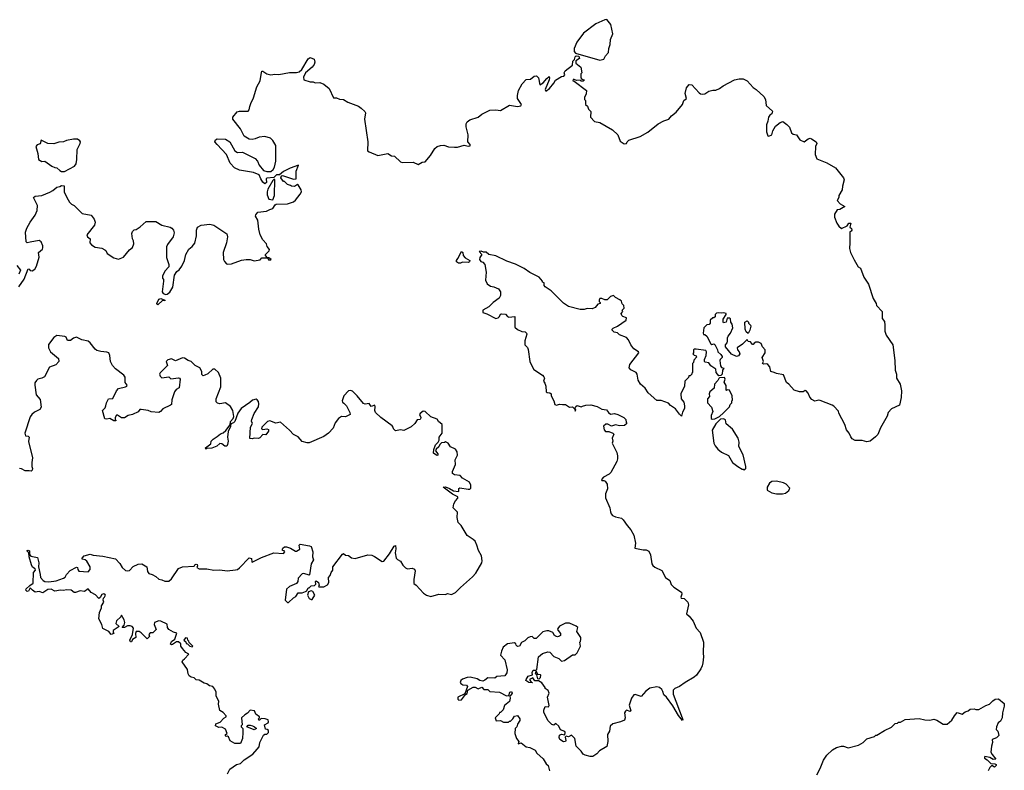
# Model space of a CAD drawing. Extents: x 1985742 to 2252716, y 78271 to 266492.
# Tile 137 of 250: x 2081548 to 2091573, y 198220 to 205868. Entities that reach past the tile are written whole.
import ezdxf

# ---------------------------------------------------------------- set-up
doc = ezdxf.new("R2010")
doc.units = 0

msp = doc.modelspace()

# ---------------------------------------------------------------- linework, layer by layer
at = {"layer": '0CON10XD'}
for points in [[(2087455, 205455), (2087497, 205465), (2087512, 205498), (2087543, 205535), (2087547, 205575), (2087560, 205615), (2087563, 205665), (2087586, 205725), (2087567, 205817), (2087525, 205868), (2087505, 205866), (2087415, 205825), (2087289, 205731), (2087221, 205639), (2087192, 205575), (2087194, 205544), (2087206, 205526), (2087455, 205455)], [(2081540, 203145), (2081594, 203225), (2081635, 203328), (2081645, 203327), (2081655, 203312), (2081675, 203308), (2081702, 203325), (2081718, 203355), (2081747, 203447), (2081740, 203495), (2081780, 203530), (2081785, 203545), (2081783, 203565), (2081766, 203605), (2081747, 203617), (2081655, 203600), (2081624, 203594), (2081613, 203603), (2081606, 203704), (2081622, 203745), (2081656, 203805), (2081707, 203875), (2081726, 203924), (2081728, 203975), (2081690, 204055), (2081705, 204070), (2081775, 204078), (2081855, 204110), (2081884, 204126), (2081925, 204162), (2081955, 204168), (2081975, 204180), (2082000, 204175), (2082002, 204115), (2082027, 204055), (2082055, 204008), (2082075, 203988), (2082103, 203973), (2082184, 203894), (2082275, 203877), (2082307, 203835), (2082317, 203805), (2082310, 203775), (2082233, 203675), (2082240, 203655), (2082266, 203636), (2082263, 203595), (2082280, 203575), (2082315, 203549), (2082385, 203539), (2082415, 203524), (2082426, 203516), (2082437, 203487), (2082505, 203443), (2082553, 203427), (2082605, 203448), (2082665, 203522), (2082695, 203548), (2082710, 203585), (2082706, 203616), (2082698, 203635), (2082690, 203690), (2082695, 203710), (2082715, 203727), (2082735, 203730), (2082775, 203758), (2082835, 203810), (2082935, 203812), (2082995, 203773), (2083079, 203755), (2083098, 203745), (2083114, 203725), (2083121, 203695), (2083110, 203655), (2083052, 203578), (2083044, 203555), (2083044, 203446), (2083067, 203375), (2083065, 203350), (2083026, 203304), (2083002, 203255), (2083002, 203235), (2083012, 203222), (2083013, 203205), (2082999, 203095), (2083008, 203078), (2083035, 203069), (2083049, 203071), (2083077, 203093), (2083106, 203144), (2083124, 203265), (2083148, 203302), (2083172, 203318), (2083200, 203355), (2083227, 203413), (2083239, 203475), (2083271, 203529), (2083305, 203556), (2083330, 203590), (2083347, 203665), (2083348, 203725), (2083359, 203755), (2083396, 203774), (2083485, 203786), (2083525, 203776), (2083656, 203685), (2083663, 203655), (2083654, 203595), (2083620, 203495), (2083623, 203425), (2083632, 203405), (2083655, 203382), (2083665, 203378), (2083705, 203382), (2083805, 203417), (2083854, 203424), (2083895, 203424), (2083935, 203412), (2083995, 203420), (2084015, 203440), (2084070, 203440), (2084082, 203422), (2084105, 203420), (2084110, 203425), (2084085, 203440), (2084070, 203440), (2084050, 203465), (2084050, 203475), (2084088, 203512), (2084090, 203525), (2084068, 203558), (2084060, 203585), (2084024, 203625), (2083998, 203675), (2083983, 203735), (2083972, 203825), (2083950, 203865), (2083952, 203878), (2083974, 203906), (2084062, 203918), (2084096, 203934), (2084125, 203944), (2084149, 203981), (2084161, 203989), (2084275, 203991), (2084335, 204013), (2084355, 204029), (2084405, 204090), (2084417, 204115), (2084415, 204135), (2084385, 204186), (2084375, 204187), (2084345, 204168), (2084315, 204170), (2084305, 204180), (2084275, 204190), (2084245, 204220), (2084235, 204220), (2084208, 204255), (2084212, 204278), (2084225, 204282), (2084335, 204242), (2084363, 204247), (2084362, 204325), (2084388, 204385), (2084302, 204355), (2084235, 204321), (2084192, 204288), (2084163, 204287), (2084135, 204260), (2084065, 204253), (2084057, 204245), (2084060, 204210), (2084045, 204194), (2084025, 204211), (2084002, 204245), (2083986, 204286), (2083930, 204310), (2083785, 204334), (2083735, 204360), (2083692, 204405), (2083654, 204495), (2083557, 204595), (2083536, 204625), (2083542, 204645), (2083557, 204653), (2083645, 204649), (2083687, 204625), (2083740, 204530), (2083765, 204516), (2083815, 204517), (2083947, 204455), (2083970, 204425), (2083986, 204386), (2084032, 204332), (2084065, 204320), (2084105, 204322), (2084129, 204341), (2084142, 204365), (2084156, 204426), (2084157, 204585), (2084126, 204636), (2084101, 204661), (2084045, 204679), (2083985, 204670), (2083947, 204653), (2083915, 204646), (2083885, 204651), (2083835, 204682), (2083796, 204755), (2083718, 204855), (2083718, 204875), (2083761, 204929), (2083785, 204937), (2083874, 204936), (2083885, 204948), (2083892, 204982), (2083901, 205015), (2083928, 205072), (2083964, 205185), (2083998, 205245), (2084005, 205310), (2084015, 205342), (2084025, 205343), (2084066, 205316), (2084105, 205307), (2084145, 205312), (2084185, 205309), (2084295, 205331), (2084365, 205330), (2084395, 205338), (2084421, 205359), (2084485, 205470), (2084505, 205482), (2084546, 205466), (2084554, 205435), (2084545, 205410), (2084526, 205385), (2084458, 205325), (2084437, 205283), (2084442, 205255), (2084505, 205234), (2084535, 205234), (2084555, 205226), (2084605, 205228), (2084645, 205212), (2084700, 205165), (2084742, 205072), (2084775, 205073), (2084805, 205059), (2084844, 205054), (2084888, 205028), (2084996, 204985), (2085026, 204966), (2085062, 204932), (2085069, 204919), (2085058, 204855), (2085092, 204625), (2085091, 204531), (2085105, 204520), (2085195, 204483), (2085296, 204506), (2085335, 204482), (2085365, 204477), (2085425, 204420), (2085442, 204412), (2085555, 204416), (2085605, 204392), (2085645, 204417), (2085675, 204420), (2085730, 204485), (2085775, 204556), (2085798, 204575), (2085833, 204587), (2085865, 204590), (2085915, 204573), (2085975, 204569), (2086005, 204570), (2086075, 204588), (2086115, 204579), (2086135, 204582), (2086133, 204595), (2086112, 204625), (2086116, 204695), (2086095, 204775), (2086094, 204806), (2086103, 204827), (2086132, 204848), (2086215, 204876), (2086255, 204905), (2086335, 204945), (2086395, 204951), (2086445, 204944), (2086535, 204998), (2086617, 204983), (2086650, 204990), (2086657, 205005), (2086618, 205065), (2086615, 205095), (2086627, 205145), (2086663, 205215), (2086705, 205258), (2086749, 205261), (2086785, 205292), (2086810, 205295), (2086830, 205275), (2086845, 205203), (2086877, 205223), (2086915, 205270), (2086938, 205288), (2086942, 205275), (2086938, 205255), (2086899, 205155), (2086905, 205139), (2086941, 205165), (2086988, 205222), (2087005, 205252), (2087065, 205290), (2087088, 205292), (2087098, 205305), (2087092, 205325), (2087102, 205345), (2087177, 205403), (2087180, 205445), (2087198, 205462), (2087205, 205490), (2087215, 205500), (2087240, 205495), (2087247, 205473), (2087212, 205448), (2087210, 205425), (2087262, 205385), (2087270, 205325), (2087260, 205315), (2087260, 205275), (2087272, 205262), (2087300, 205255), (2087285, 205240), (2087265, 205240), (2087255, 205250), (2087218, 205248), (2087195, 205258), (2087182, 205258), (2087180, 205245), (2087195, 205240), (2087320, 205145), (2087317, 205113), (2087300, 205075), (2087300, 205055), (2087310, 205045), (2087310, 205005), (2087330, 204985), (2087340, 204955), (2087362, 204932), (2087360, 204875), (2087402, 204832), (2087455, 204819), (2087585, 204747), (2087638, 204695), (2087661, 204631), (2087703, 204603), (2087728, 204605), (2087732, 204625), (2087749, 204641), (2087864, 204676), (2087945, 204721), (2088048, 204805), (2088105, 204838), (2088156, 204854), (2088185, 204887), (2088233, 204925), (2088297, 205003), (2088311, 205045), (2088339, 205065), (2088324, 205116), (2088336, 205174), (2088365, 205206), (2088390, 205205), (2088465, 205121), (2088481, 205111), (2088505, 205108), (2088525, 205112), (2088565, 205138), (2088605, 205149), (2088635, 205150), (2088675, 205167), (2088712, 205195), (2088825, 205254), (2088874, 205266), (2088915, 205266), (2088955, 205245), (2089017, 205177), (2089048, 205155), (2089124, 205085), (2089143, 205055), (2089148, 204995), (2089212, 204935), (2089205, 204908), (2089185, 204895), (2089172, 204875), (2089166, 204835), (2089151, 204795), (2089152, 204725), (2089164, 204684), (2089175, 204681), (2089206, 204695), (2089217, 204735), (2089245, 204784), (2089290, 204820), (2089319, 204829), (2089360, 204800), (2089385, 204772), (2089406, 204716), (2089423, 204703), (2089456, 204696), (2089492, 204642), (2089535, 204624), (2089575, 204654), (2089595, 204659), (2089610, 204655), (2089656, 204625), (2089664, 204605), (2089651, 204575), (2089647, 204495), (2089665, 204450), (2089765, 204409), (2089855, 204360), (2089936, 204255), (2089943, 204235), (2089927, 204173), (2089924, 204135), (2089888, 204075), (2089888, 204055), (2089872, 204025), (2089901, 203991), (2089950, 203965), (2089900, 203935), (2089871, 203929), (2089844, 203886), (2089844, 203856), (2089867, 203795), (2089887, 203765), (2089915, 203742), (2089973, 203767), (2089990, 203795), (2090010, 203795), (2090000, 203755), (2090019, 203739), (2090020, 203725), (2090015, 203712), (2090000, 203705), (2090002, 203595), (2089996, 203536)], [(2082005, 204322), (2082106, 204374), (2082122, 204398), (2082130, 204445), (2082133, 204545), (2082164, 204605), (2082166, 204625), (2082160, 204635), (2082135, 204650), (2082095, 204651), (2082025, 204638), (2081995, 204624), (2081945, 204621), (2081895, 204604), (2081835, 204608), (2081765, 204640), (2081756, 204604), (2081725, 204592), (2081712, 204575), (2081732, 204505), (2081738, 204445), (2081775, 204422), (2081805, 204427), (2081876, 204376), (2081905, 204362), (2081925, 204360), (2081955, 204332), (2081975, 204322), (2082005, 204322)], [(2084125, 204032), (2084142, 204075), (2084145, 204240), (2084135, 204240), (2084125, 204230), (2084075, 204142), (2084068, 204115), (2084068, 204085), (2084085, 204040), (2084125, 204032)], [(2089996, 203536), (2090006, 203496), (2090045, 203420), (2090085, 203350), (2090110, 203335), (2090143, 203243), (2090192, 203172), (2090238, 203028), (2090267, 202977), (2090272, 202955), (2090328, 202895), (2090330, 202825), (2090352, 202792), (2090358, 202755), (2090357, 202695), (2090372, 202652), (2090438, 202555), (2090458, 202395), (2090463, 202297), (2090477, 202255), (2090477, 202215), (2090513, 202155), (2090526, 202085), (2090523, 202017), (2090505, 201940), (2090425, 201902), (2090392, 201865), (2090382, 201828), (2090312, 201708), (2090285, 201640), (2090263, 201617), (2090206, 201574), (2090175, 201567), (2090125, 201580), (2090055, 201582), (2090025, 201598), (2090009, 201619), (2089992, 201655), (2089965, 201690), (2089950, 201745), (2089888, 201858), (2089885, 201880), (2089839, 201929), (2089822, 201942), (2089699, 201989), (2089685, 201992), (2089645, 201982), (2089615, 201998), (2089592, 202022), (2089575, 202063), (2089555, 202087), (2089545, 202090), (2089525, 202078), (2089487, 202077), (2089435, 202092), (2089380, 202155), (2089355, 202170), (2089325, 202250), (2089253, 202263), (2089230, 202275), (2089195, 202282), (2089185, 202332), (2089166, 202356), (2089155, 202363), (2089125, 202358), (2089112, 202365), (2089122, 202385), (2089108, 202425), (2089138, 202475), (2089138, 202505), (2089110, 202535), (2089098, 202568), (2089072, 202582), (2089045, 202582), (2089027, 202573), (2089015, 202558), (2089008, 202558), (2088990, 202585), (2088965, 202590), (2088955, 202610), (2088909, 202561), (2088854, 202526), (2088856, 202505), (2088873, 202485), (2088879, 202465), (2088866, 202444), (2088845, 202437), (2088795, 202461), (2088734, 202535), (2088734, 202555), (2088750, 202575), (2088756, 202594), (2088754, 202625), (2088760, 202645), (2088784, 202675), (2088810, 202730), (2088803, 202765), (2088790, 202785), (2088785, 202820), (2088775, 202828), (2088753, 202827), (2088740, 202785), (2088715, 202780), (2088710, 202785), (2088712, 202815), (2088740, 202865), (2088740, 202875), (2088715, 202882), (2088695, 202877), (2088665, 202882), (2088643, 202877), (2088630, 202865), (2088628, 202842), (2088615, 202830), (2088605, 202830), (2088580, 202805), (2088580, 202775), (2088567, 202763), (2088545, 202760), (2088515, 202730), (2088508, 202675), (2088512, 202662), (2088525, 202660), (2088545, 202643), (2088585, 202567), (2088595, 202560), (2088615, 202564), (2088627, 202557), (2088653, 202505), (2088657, 202485), (2088688, 202458), (2088702, 202435), (2088702, 202425), (2088680, 202405), (2088678, 202395), (2088685, 202340), (2088694, 202324), (2088716, 202316), (2088703, 202297), (2088702, 202258), (2088687, 202243), (2088665, 202240), (2088640, 202275), (2088635, 202308), (2088585, 202341), (2088565, 202371), (2088528, 202378), (2088519, 202385), (2088519, 202405), (2088539, 202445), (2088540, 202485), (2088535, 202497), (2088435, 202512), (2088415, 202510), (2088410, 202505), (2088410, 202475), (2088402, 202465), (2088415, 202450), (2088435, 202442), (2088439, 202431), (2088412, 202398), (2088410, 202375), (2088400, 202365), (2088400, 202275), (2088390, 202265), (2088390, 202255), (2088375, 202240), (2088362, 202238), (2088357, 202223), (2088340, 202205), (2088322, 202185), (2088318, 202135), (2088278, 202055), (2088282, 202005), (2088310, 201970), (2088316, 201934), (2088317, 201905), (2088295, 201870), (2088285, 201830), (2088265, 201848), (2088225, 201903), (2088176, 201936), (2088155, 201962), (2088078, 201988), (2088035, 201989), (2087946, 202065), (2087916, 202115), (2087868, 202155), (2087844, 202195), (2087836, 202255), (2087826, 202275), (2087769, 202299), (2087755, 202320), (2087761, 202355), (2087852, 202475), (2087848, 202485), (2087802, 202515), (2087771, 202555), (2087747, 202607), (2087725, 202631), (2087655, 202657), (2087635, 202677), (2087600, 202685), (2087580, 202705), (2087580, 202715), (2087590, 202725), (2087635, 202747), (2087722, 202805), (2087725, 202830), (2087688, 202845), (2087678, 202855), (2087672, 202875), (2087690, 202895), (2087682, 202908), (2087702, 202928), (2087698, 202955), (2087683, 202973), (2087675, 203000), (2087660, 203015), (2087615, 203038), (2087595, 203057), (2087564, 203046), (2087530, 203015), (2087505, 203013), (2087475, 203026), (2087454, 203026), (2087447, 203015), (2087447, 202997), (2087460, 202985), (2087460, 202975), (2087435, 202970), (2087406, 202934), (2087378, 202922), (2087325, 202924), (2087295, 202916), (2087256, 202916), (2087136, 202946), (2087085, 202978), (2086958, 203105), (2086897, 203147), (2086888, 203158), (2086888, 203188), (2086870, 203195), (2086870, 203205), (2086838, 203245), (2086741, 203291), (2086685, 203333), (2086595, 203378), (2086509, 203409), (2086395, 203461), (2086326, 203476), (2086299, 203499), (2086270, 203500), (2086245, 203510), (2086228, 203505), (2086252, 203475), (2086232, 203445), (2086230, 203425), (2086242, 203405), (2086265, 203397), (2086284, 203375), (2086296, 203296), (2086290, 203215), (2086307, 203177), (2086343, 203153), (2086375, 203146), (2086423, 203125), (2086442, 203095), (2086443, 203057), (2086429, 203031), (2086368, 202985), (2086325, 202943), (2086262, 202908), (2086264, 202884), (2086305, 202870), (2086395, 202822), (2086419, 202831), (2086432, 202845), (2086442, 202868), (2086455, 202872), (2086495, 202867), (2086514, 202844), (2086527, 202837), (2086590, 202845), (2086590, 202735), (2086615, 202710), (2086661, 202691), (2086695, 202688), (2086708, 202675), (2086710, 202665), (2086692, 202595), (2086692, 202555), (2086718, 202528), (2086726, 202506), (2086741, 202385), (2086752, 202362), (2086784, 202304), (2086870, 202245), (2086885, 202228), (2086890, 202215), (2086883, 202185), (2086896, 202166), (2086904, 202135), (2086908, 202078), (2086918, 202068), (2086946, 202066), (2086960, 202055), (2086960, 202035), (2086988, 201985), (2086997, 201947), (2087015, 201940), (2087045, 201952), (2087075, 201947), (2087105, 201948), (2087145, 201921), (2087175, 201922), (2087200, 201900), (2087205, 201880), (2087210, 201895), (2087200, 201905), (2087212, 201928), (2087225, 201938), (2087265, 201922), (2087278, 201932), (2087311, 201939), (2087365, 201943), (2087427, 201927), (2087475, 201899), (2087524, 201894), (2087542, 201865), (2087565, 201848), (2087605, 201854), (2087637, 201847), (2087700, 201815), (2087720, 201795), (2087723, 201763), (2087730, 201755), (2087705, 201732), (2087655, 201730), (2087615, 201740), (2087575, 201728), (2087537, 201747), (2087515, 201748), (2087492, 201725), (2087498, 201688), (2087512, 201672), (2087545, 201672), (2087588, 201655), (2087597, 201645), (2087582, 201605), (2087588, 201575), (2087580, 201555), (2087628, 201458), (2087636, 201424), (2087636, 201394), (2087627, 201365), (2087566, 201254), (2087551, 201239), (2087493, 201207), (2087473, 201183), (2087475, 201172), (2087495, 201174), (2087510, 201165), (2087530, 201135), (2087532, 201088), (2087514, 201036), (2087512, 200995), (2087558, 200895), (2087564, 200854), (2087572, 200835), (2087585, 200818), (2087614, 200804), (2087675, 200790), (2087694, 200774), (2087733, 200713), (2087772, 200672), (2087801, 200615), (2087818, 200535), (2087811, 200485), (2087895, 200467), (2087926, 200466), (2087955, 200452), (2087972, 200415), (2087986, 200325), (2087996, 200306), (2088015, 200289), (2088087, 200255), (2088124, 200184), (2088166, 200155), (2088182, 200112), (2088210, 200085), (2088285, 200036), (2088291, 200015), (2088278, 199985), (2088282, 199975), (2088315, 199971), (2088351, 199935), (2088359, 199905), (2088338, 199815), (2088365, 199791), (2088405, 199741), (2088435, 199668), (2088477, 199625), (2088509, 199525), (2088507, 199415), (2088512, 199375), (2088503, 199315), (2088498, 199285), (2088482, 199255), (2088439, 199191), (2088415, 199168), (2088324, 199116), (2088265, 199073), (2088218, 199055), (2088203, 199037), (2088202, 198995), (2088294, 198755), (2088299, 198735), (2088295, 198728), (2088255, 198779), (2088199, 198879), (2088135, 198964), (2088105, 198988), (2088098, 199025), (2088086, 199045), (2088063, 199065), (2088035, 199072), (2087965, 199056), (2087924, 199026), (2087875, 198974), (2087815, 198993), (2087802, 198988), (2087776, 198954), (2087752, 198885), (2087772, 198828), (2087765, 198820), (2087725, 198832), (2087716, 198824), (2087707, 198805), (2087713, 198755), (2087705, 198732), (2087666, 198714), (2087587, 198693), (2087561, 198669), (2087552, 198618), (2087534, 198585), (2087538, 198515), (2087525, 198464), (2087452, 198418), (2087425, 198390), (2087385, 198362), (2087355, 198362), (2087305, 198376), (2087285, 198386), (2087266, 198416), (2087214, 198465), (2087200, 198545), (2087167, 198577), (2087135, 198562), (2087112, 198568), (2087103, 198557), (2087110, 198525), (2087105, 198513), (2087085, 198512), (2087047, 198535), (2087040, 198555), (2087045, 198580), (2087065, 198590), (2087098, 198582), (2087102, 198605), (2087098, 198615), (2087054, 198634), (2087039, 198669), (2087006, 198696), (2086985, 198682), (2086965, 198688), (2086925, 198729), (2086885, 198812), (2086886, 198834), (2086900, 198870), (2086932, 198868), (2086938, 198882), (2086921, 198965), (2086940, 199005), (2086930, 199035), (2086900, 199055), (2086900, 199065), (2086863, 199113), (2086832, 199132), (2086792, 199132), (2086772, 199162), (2086738, 199145), (2086755, 199120), (2086770, 199115), (2086765, 199110), (2086733, 199115)], [(2086035, 203388), (2086015, 203388), (2085995, 203400), (2085994, 203415), (2086010, 203435), (2086045, 203506), (2086060, 203495), (2086062, 203465), (2086085, 203440), (2086130, 203415), (2086128, 203402), (2086115, 203393), (2086055, 203398), (2086035, 203388)], [(2081518, 203365), (2081557, 203317), (2081540, 203275)], [(2082955, 202964), (2082944, 202975), (2082965, 203021), (2082986, 203026), (2083025, 203010), (2083025, 203002), (2083002, 203008), (2082955, 202964)], [(2088965, 202670), (2088945, 202688), (2088934, 202716), (2088933, 202785), (2088955, 202798), (2088970, 202785), (2088970, 202775), (2088990, 202755), (2088992, 202745), (2088982, 202705), (2088965, 202670)], [(2083433, 202247), (2083415, 202240), (2083402, 202252), (2083402, 202285), (2083382, 202322), (2083336, 202346), (2083295, 202386), (2083265, 202397), (2083225, 202421), (2083205, 202422), (2083135, 202391), (2083095, 202414), (2083057, 202403), (2083041, 202385), (2083052, 202345), (2082979, 202271), (2082973, 202255), (2082978, 202235), (2082995, 202218), (2083065, 202228), (2083088, 202208), (2083165, 202220), (2083176, 202216), (2083182, 202205), (2083172, 202118), (2083140, 202100), (2083124, 202076), (2083097, 201995), (2083092, 201948), (2083085, 201940), (2083005, 201904), (2082983, 201875), (2082965, 201866), (2082885, 201872), (2082855, 201886), (2082785, 201898), (2082772, 201895), (2082755, 201872), (2082695, 201844), (2082654, 201836), (2082615, 201812), (2082585, 201813), (2082545, 201840), (2082535, 201840), (2082520, 201815), (2082520, 201795), (2082530, 201785), (2082525, 201780), (2082505, 201780), (2082466, 201806), (2082435, 201798), (2082415, 201800), (2082390, 201885), (2082417, 201915), (2082424, 201934), (2082432, 201965), (2082453, 202005), (2082495, 202010), (2082533, 202087), (2082555, 202111), (2082625, 202126), (2082638, 202135), (2082641, 202145), (2082621, 202171), (2082622, 202225), (2082607, 202245), (2082522, 202312), (2082492, 202345), (2082474, 202385), (2082466, 202445), (2082455, 202472), (2082435, 202481), (2082375, 202486), (2082335, 202496), (2082315, 202511), (2082265, 202577), (2082245, 202591), (2082180, 202605), (2082125, 202633), (2082095, 202622), (2082065, 202598), (2082035, 202601), (2082022, 202632), (2082009, 202639), (2081925, 202650), (2081895, 202631), (2081840, 202560), (2081840, 202525), (2081863, 202485), (2081943, 202415), (2081946, 202385), (2081917, 202353), (2081851, 202329), (2081800, 202230), (2081775, 202216), (2081734, 202206), (2081718, 202192), (2081703, 202167), (2081701, 202145), (2081717, 202047), (2081755, 201998), (2081765, 201920), (2081753, 201897), (2081700, 201870), (2081670, 201845), (2081655, 201822), (2081601, 201655), (2081608, 201628), (2081635, 201623), (2081646, 201615), (2081639, 201569), (2081677, 201405), (2081670, 201355), (2081672, 201315), (2081679, 201295), (2081675, 201277), (2081665, 201268), (2081645, 201272), (2081605, 201270), (2081565, 201292), (2081546, 201296)], [(2083225, 199356), (2083270, 199405), (2083241, 199421), (2083205, 199460), (2083190, 199485), (2083188, 199508), (2083165, 199528), (2083145, 199528), (2083105, 199503), (2083095, 199500), (2083083, 199505), (2083095, 199533), (2083128, 199555), (2083148, 199618), (2083115, 199628), (2083066, 199656), (2083054, 199674), (2083048, 199708), (2082985, 199741), (2082965, 199744), (2082922, 199728), (2082917, 199705), (2082937, 199655), (2082905, 199622), (2082875, 199620), (2082863, 199605), (2082870, 199585), (2082845, 199560), (2082785, 199620), (2082765, 199633), (2082745, 199636), (2082735, 199633), (2082726, 199615), (2082732, 199575), (2082697, 199553), (2082685, 199530), (2082675, 199528), (2082671, 199545), (2082697, 199603), (2082707, 199667), (2082692, 199685), (2082673, 199693), (2082645, 199692), (2082616, 199674), (2082590, 199675), (2082612, 199698), (2082619, 199725), (2082613, 199753), (2082585, 199800), (2082578, 199785), (2082533, 199745), (2082528, 199715), (2082561, 199685), (2082500, 199645), (2082498, 199625), (2082508, 199615), (2082480, 199605), (2082454, 199634), (2082394, 199665), (2082383, 199705), (2082353, 199765), (2082361, 199829), (2082382, 199875), (2082382, 199895), (2082403, 199935), (2082398, 199955), (2082400, 199975), (2082412, 199985), (2082422, 200005), (2082416, 200016), (2082405, 200020), (2082385, 200012), (2082368, 199982), (2082355, 199972), (2082319, 200009), (2082275, 200032), (2082245, 200068), (2082207, 200043), (2082165, 200050), (2082115, 200032), (2082103, 200033), (2082073, 200057), (2082025, 200060), (2081995, 200051), (2081965, 200056), (2081905, 200047), (2081870, 200065), (2081835, 200064), (2081785, 200030), (2081745, 200043), (2081705, 200037), (2081677, 200055), (2081655, 200080), (2081638, 200045), (2081625, 200042), (2081612, 200055), (2081615, 200070), (2081650, 200105), (2081684, 200126), (2081690, 200235), (2081709, 200261), (2081705, 200272), (2081680, 200290), (2081668, 200315), (2081644, 200395), (2081642, 200435), (2081625, 200452), (2081625, 200460), (2081635, 200462), (2081648, 200455), (2081648, 200418), (2081661, 200401), (2081728, 200388), (2081744, 200334), (2081741, 200295), (2081756, 200216), (2081761, 200185), (2081786, 200155), (2081805, 200143), (2081845, 200140), (2081920, 200150), (2081995, 200178), (2082012, 200188), (2082024, 200216), (2082062, 200255), (2082125, 200290), (2082137, 200287), (2082140, 200265), (2082150, 200250), (2082246, 200244), (2082264, 200265), (2082264, 200295), (2082231, 200351), (2082215, 200364), (2082183, 200373), (2082183, 200383), (2082205, 200407), (2082265, 200421), (2082295, 200411), (2082395, 200403), (2082522, 200375), (2082568, 200328), (2082592, 200285), (2082625, 200257), (2082642, 200252), (2082665, 200256), (2082705, 200298), (2082755, 200319), (2082790, 200325), (2082844, 200294), (2082850, 200245), (2082862, 200225), (2082896, 200216), (2082934, 200194), (2082965, 200169), (2082995, 200162), (2083025, 200146), (2083065, 200149), (2083095, 200171), (2083164, 200276), (2083206, 200294), (2083325, 200300), (2083330, 200315), (2083345, 200320), (2083356, 200316), (2083360, 200305), (2083350, 200285), (2083375, 200274), (2083452, 200272), (2083525, 200261), (2083585, 200263), (2083662, 200252), (2083746, 200264), (2083765, 200268), (2083786, 200284), (2083885, 200384), (2083908, 200378), (2083910, 200345), (2083915, 200340), (2084011, 200389), (2084135, 200437), (2084235, 200430), (2084248, 200445), (2084240, 200455), (2084225, 200460), (2084224, 200475), (2084226, 200485), (2084244, 200496), (2084265, 200497), (2084305, 200484), (2084355, 200452), (2084365, 200453), (2084402, 200475), (2084394, 200515), (2084405, 200526), (2084499, 200509), (2084515, 200499), (2084534, 200445), (2084530, 200395), (2084539, 200365), (2084516, 200324), (2084499, 200211), (2084495, 200208), (2084440, 200225), (2084425, 200221), (2084385, 200177), (2084381, 200145), (2084365, 200124), (2084296, 200094), (2084263, 200065), (2084252, 199955), (2084275, 199930), (2084285, 199930), (2084335, 199977), (2084360, 199990), (2084385, 200029), (2084425, 200030), (2084459, 200041), (2084470, 200050), (2084485, 200080), (2084495, 200080), (2084515, 200100), (2084548, 200102), (2084562, 200118), (2084560, 200145), (2084565, 200150), (2084592, 200135), (2084598, 200102), (2084590, 200095), (2084595, 200090), (2084645, 200091), (2084681, 200109), (2084696, 200135), (2084692, 200185), (2084709, 200205), (2084718, 200235), (2084735, 200260), (2084738, 200295), (2084835, 200422), (2084845, 200428), (2084865, 200412), (2084895, 200410), (2084925, 200386), (2084965, 200380), (2085093, 200417), (2085132, 200412), (2085160, 200400), (2085239, 200349), (2085255, 200350), (2085315, 200425), (2085360, 200505), (2085375, 200510), (2085378, 200478), (2085372, 200435), (2085382, 200382), (2085395, 200368), (2085425, 200352), (2085449, 200309), (2085475, 200283), (2085495, 200273), (2085545, 200280), (2085569, 200269), (2085574, 200254), (2085561, 200165), (2085561, 200125), (2085586, 200106), (2085660, 200025), (2085690, 200005), (2085735, 199992), (2085815, 200016), (2085885, 200013), (2085905, 200022), (2085945, 200012), (2085985, 200031), (2086035, 200082), (2086160, 200190), (2086191, 200229), (2086253, 200335), (2086258, 200355), (2086250, 200405), (2086220, 200460), (2086203, 200515), (2086184, 200554), (2086165, 200572), (2086105, 200612), (2086043, 200713), (2086012, 200745), (2086002, 200795), (2086005, 200850), (2085960, 200895), (2085970, 200935), (2085984, 200966), (2086008, 200992), (2086008, 201005), (2085954, 201034), (2085860, 201105), (2085885, 201107), (2085925, 201093), (2085965, 201069), (2086015, 201060), (2086020, 201065), (2086018, 201092), (2086030, 201100), (2086116, 201084), (2086130, 201085), (2086142, 201095), (2086143, 201125), (2086128, 201155), (2086058, 201198), (2086034, 201224), (2085975, 201230), (2085954, 201245), (2085956, 201265), (2085987, 201335), (2085982, 201385), (2086005, 201430), (2086004, 201465), (2085985, 201493), (2085936, 201516), (2085912, 201555), (2085885, 201567), (2085875, 201560), (2085842, 201558), (2085825, 201540), (2085816, 201515), (2085787, 201493), (2085783, 201475), (2085806, 201445), (2085805, 201432), (2085795, 201428), (2085762, 201452), (2085765, 201490), (2085781, 201535), (2085810, 201565), (2085820, 201585), (2085818, 201615), (2085849, 201655), (2085848, 201745), (2085811, 201775), (2085797, 201797), (2085735, 201823), (2085675, 201876), (2085655, 201878), (2085624, 201855), (2085620, 201845), (2085634, 201815), (2085630, 201800), (2085625, 201794), (2085595, 201790), (2085572, 201755), (2085535, 201720), (2085458, 201682), (2085425, 201688), (2085375, 201680), (2085355, 201700), (2085352, 201715), (2085339, 201729), (2085226, 201815), (2085172, 201865), (2085164, 201885), (2085169, 201925), (2085165, 201940), (2085128, 201928), (2085106, 201956), (2085065, 201950), (2085048, 201958), (2084985, 202037), (2084935, 202083), (2084915, 202089), (2084895, 202086), (2084850, 202035), (2084833, 201985), (2084835, 201972), (2084850, 201960), (2084874, 201934), (2084910, 201865), (2084913, 201845), (2084865, 201823), (2084825, 201824), (2084795, 201805), (2084759, 201761), (2084740, 201705), (2084692, 201655), (2084645, 201622), (2084495, 201558), (2084475, 201558), (2084425, 201572), (2084385, 201618), (2084335, 201640), (2084296, 201686), (2084205, 201767), (2084155, 201757), (2084095, 201780), (2084072, 201775), (2084012, 201715), (2084011, 201701), (2084022, 201692), (2084065, 201698), (2084082, 201692), (2084081, 201675), (2084055, 201637), (2084025, 201642), (2083993, 201607), (2083978, 201602), (2083937, 201603), (2083915, 201598), (2083892, 201602), (2083898, 201715), (2083918, 201755), (2083908, 201778), (2083910, 201795), (2083936, 201855), (2083978, 201925), (2083983, 201953), (2083978, 201978), (2083966, 201996), (2083955, 202000), (2083919, 201991), (2083892, 201968), (2083802, 201905), (2083770, 201860), (2083739, 201775), (2083725, 201762), (2083698, 201752), (2083695, 201722), (2083669, 201671), (2083663, 201615), (2083670, 201575), (2083665, 201540), (2083656, 201524), (2083635, 201522), (2083606, 201546), (2083585, 201549), (2083555, 201523), (2083505, 201502), (2083455, 201500), (2083443, 201493), (2083440, 201505), (2083493, 201545), (2083498, 201575), (2083518, 201595), (2083560, 201620), (2083592, 201648), (2083621, 201659), (2083647, 201683), (2083690, 201740), (2083694, 201775), (2083721, 201805), (2083728, 201825), (2083718, 201885), (2083695, 201926), (2083645, 201963), (2083585, 201953), (2083562, 201962), (2083548, 201975), (2083549, 202005), (2083596, 202126), (2083597, 202215), (2083573, 202273), (2083535, 202308), (2083515, 202308), (2083465, 202260), (2083433, 202247)], [(2088598, 201798), (2088625, 201800), (2088674, 201826), (2088715, 201864), (2088774, 201925), (2088783, 201947), (2088800, 201965), (2088800, 201985), (2088807, 201993), (2088804, 202035), (2088775, 202092), (2088752, 202098), (2088745, 202090), (2088740, 202095), (2088742, 202142), (2088720, 202175), (2088732, 202205), (2088725, 202222), (2088675, 202220), (2088667, 202213), (2088658, 202192), (2088623, 202155), (2088620, 202115), (2088574, 202076), (2088569, 202055), (2088572, 202028), (2088552, 202005), (2088551, 201965), (2088591, 201921), (2088607, 201875), (2088590, 201835), (2088590, 201805), (2088598, 201798)], [(2088925, 201280), (2088940, 201295), (2088940, 201315), (2088913, 201435), (2088871, 201521), (2088872, 201565), (2088862, 201605), (2088806, 201696), (2088742, 201752), (2088735, 201790), (2088715, 201800), (2088683, 201797), (2088635, 201750), (2088600, 201685), (2088617, 201555), (2088630, 201525), (2088655, 201492), (2088695, 201462), (2088765, 201428), (2088807, 201357), (2088860, 201315), (2088905, 201290), (2088918, 201288), (2088925, 201280)], [(2089315, 201037), (2089345, 201043), (2089379, 201071), (2089388, 201095), (2089352, 201135), (2089325, 201149), (2089255, 201166), (2089205, 201162), (2089184, 201146), (2089160, 201105), (2089160, 201075), (2089205, 201048), (2089255, 201037), (2089315, 201037)], [(2084515, 199961), (2084525, 199962), (2084554, 200005), (2084533, 200043), (2084515, 200050), (2084490, 200040), (2084479, 200005), (2084495, 199971), (2084515, 199961)], [(2086733, 199115), (2086702, 199135), (2086704, 199145), (2086725, 199180), (2086768, 199192), (2086767, 199217), (2086775, 199240), (2086805, 199240), (2086813, 199247), (2086830, 199375), (2086870, 199410), (2086925, 199427), (2086945, 199423), (2086985, 199381), (2087038, 199358), (2087065, 199331), (2087095, 199340), (2087175, 199398), (2087205, 199398), (2087225, 199417), (2087258, 199485), (2087250, 199525), (2087258, 199532), (2087262, 199555), (2087262, 199575), (2087222, 199635), (2087232, 199675), (2087215, 199690), (2087145, 199719), (2087105, 199720), (2087045, 199688), (2087026, 199665), (2087023, 199655), (2087029, 199645), (2087056, 199614), (2087056, 199595), (2087044, 199586), (2087025, 199582), (2087005, 199586), (2086993, 199594), (2086978, 199625), (2086935, 199642), (2086915, 199641), (2086875, 199630), (2086808, 199562), (2086788, 199565), (2086765, 199584), (2086745, 199581), (2086721, 199569), (2086692, 199538), (2086656, 199524), (2086638, 199485), (2086615, 199483), (2086604, 199496), (2086599, 199509), (2086585, 199519), (2086515, 199510), (2086472, 199475), (2086454, 199436), (2086443, 199395), (2086486, 199345), (2086511, 199245), (2086507, 199213), (2086488, 199182), (2086405, 199176), (2086385, 199160), (2086315, 199163), (2086285, 199138), (2086265, 199130), (2086234, 199134), (2086205, 199151), (2086135, 199169), (2086103, 199167), (2086055, 199150), (2086038, 199135), (2086033, 199115), (2086038, 199105), (2086061, 199091), (2086097, 199087), (2086106, 199074), (2086080, 199000), (2086010, 198965), (2086010, 198945), (2086020, 198935), (2086045, 198938), (2086087, 198993), (2086105, 199004), (2086112, 199038), (2086165, 199066), (2086185, 199066), (2086215, 199051), (2086255, 199066), (2086275, 199044), (2086315, 199043), (2086335, 199023), (2086435, 199018), (2086505, 198980), (2086528, 198982), (2086538, 199015), (2086555, 199022), (2086562, 199008), (2086550, 198985), (2086540, 198975), (2086542, 198955), (2086535, 198920), (2086485, 198880), (2086470, 198835), (2086445, 198810), (2086435, 198810), (2086430, 198795), (2086390, 198755), (2086400, 198725), (2086445, 198728), (2086475, 198710), (2086525, 198710), (2086535, 198720), (2086545, 198720), (2086570, 198745), (2086587, 198773), (2086615, 198780), (2086640, 198745), (2086642, 198728), (2086618, 198692), (2086610, 198665), (2086593, 198647), (2086590, 198595), (2086608, 198545), (2086630, 198515), (2086625, 198490), (2086655, 198500), (2086705, 198460), (2086742, 198452), (2086796, 198426), (2086812, 198395), (2086879, 198339), (2086908, 198285), (2086930, 198270), (2086942, 198215)], [(2083305, 199480), (2083310, 199485), (2083272, 199522), (2083270, 199535), (2083260, 199545), (2083258, 199568), (2083235, 199570), (2083220, 199545), (2083238, 199528), (2083242, 199512), (2083258, 199508), (2083280, 199485), (2083305, 199480)], [(2083663, 198185), (2083688, 198232), (2083755, 198279), (2083795, 198290), (2083834, 198326), (2083923, 198385), (2083967, 198435), (2083985, 198460), (2083992, 198505), (2084032, 198578), (2084045, 198590), (2084065, 198590), (2084082, 198605), (2084080, 198625), (2084068, 198635), (2084051, 198641), (2084040, 198685), (2084078, 198705), (2084082, 198715), (2084078, 198735), (2084046, 198746), (2084005, 198750), (2083988, 198732), (2083982, 198732), (2083980, 198745), (2083990, 198755), (2083990, 198765), (2083952, 198792), (2083940, 198825), (2083895, 198832), (2083868, 198802), (2083840, 198785), (2083808, 198755), (2083812, 198685), (2083802, 198675), (2083802, 198665), (2083820, 198645), (2083820, 198605), (2083816, 198544), (2083797, 198495), (2083740, 198495), (2083692, 198522), (2083673, 198563), (2083665, 198570), (2083650, 198565), (2083643, 198573), (2083645, 198587), (2083660, 198595), (2083645, 198638), (2083605, 198660), (2083575, 198657), (2083540, 198675), (2083546, 198695), (2083589, 198711), (2083627, 198753), (2083650, 198765), (2083650, 198775), (2083620, 198810), (2083585, 198830), (2083572, 198895), (2083576, 198925), (2083550, 198975), (2083550, 199015), (2083536, 199046), (2083515, 199073), (2083482, 199082), (2083455, 199103), (2083425, 199107), (2083375, 199140), (2083345, 199143), (2083324, 199164), (2083295, 199170), (2083275, 199183), (2083264, 199205), (2083258, 199248), (2083201, 199325), (2083208, 199342), (2083225, 199356)], [(2086835, 199150), (2086824, 199154), (2086812, 199192), (2086800, 199205), (2086805, 199230), (2086820, 199200), (2086848, 199198), (2086852, 199192), (2086849, 199161), (2086835, 199150)], [(2089666, 198174), (2089700, 198240), (2089731, 198325), (2089765, 198374), (2089825, 198428), (2089865, 198454), (2089915, 198467), (2089936, 198466), (2089985, 198448), (2090090, 198475), (2090136, 198504), (2090175, 198540), (2090250, 198565), (2090265, 198580), (2090275, 198580), (2090353, 198627), (2090425, 198660), (2090463, 198697), (2090485, 198700), (2090495, 198710), (2090515, 198712), (2090565, 198738), (2090705, 198747), (2090765, 198734), (2090815, 198733), (2090855, 198742), (2090885, 198733), (2090913, 198713), (2090950, 198690), (2090990, 198690), (2091038, 198732), (2091065, 198776), (2091095, 198808), (2091145, 198792), (2091175, 198817), (2091204, 198826), (2091225, 198842), (2091265, 198847), (2091285, 198840), (2091315, 198841), (2091385, 198882), (2091424, 198896), (2091455, 198930), (2091480, 198945), (2091515, 198948), (2091571, 198901), (2091573, 198875), (2091554, 198806), (2091552, 198755), (2091535, 198722), (2091512, 198705), (2091493, 198663), (2091490, 198635), (2091508, 198618), (2091518, 198575), (2091495, 198552), (2091450, 198535), (2091454, 198504), (2091443, 198465), (2091437, 198405), (2091450, 198380), (2091488, 198335), (2091461, 198331), (2091425, 198352), (2091375, 198360), (2091370, 198355), (2091372, 198345), (2091398, 198328), (2091435, 198290), (2091476, 198286), (2091489, 198279), (2091492, 198268), (2091475, 198252), (2091445, 198270), (2091425, 198250), (2091410, 198215)], [(2083935, 198632), (2083860, 198665), (2083875, 198680), (2083895, 198682), (2083920, 198675), (2083940, 198665), (2083960, 198645), (2083935, 198632)]]:
    msp.add_lwpolyline(points, dxfattribs=at)

doc.saveas('drawing.dxf')
